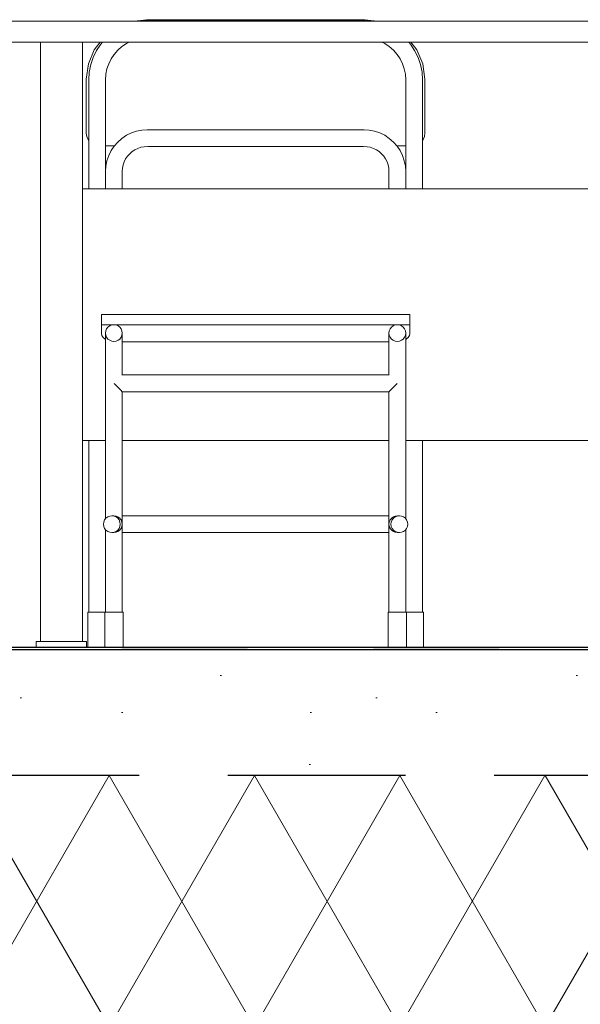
# Model space of a CAD drawing. Header units: millimetres. Extents: x -3848 to 115359, y -22918 to 12821.
# Tile 37 of 51: x 61053 to 61722, y -18341 to -17167. Entities that reach past the tile are written whole.
import ezdxf

# ---------------------------------------------------------------- set-up
doc = ezdxf.new("R2010")
doc.units = ezdxf.units.MM
doc.header["$MEASUREMENT"] = 0
doc.linetypes.add('Hidden Line', pattern=[317.5, 211.666667, -105.833333])
for name, color, linetype in [('New_1235_Vahelaed', 7, 'Continuous'), ('New_1322_Põrandapinnad', 7, 'Continuous'), ('New_1331_Sisseehitatud standardmööbel', 7, 'Continuous')]:
    doc.layers.add(name, color=color, linetype=linetype)
for name, color, linetype, lineweight in [('New_1235_Vahelaed_Pen_No__101', 252, 'Continuous', 13), ('New_1235_Vahelaed_Pen_No__41', 7, 'Continuous', 25), ('New_1322_Põrandapinnad_Pen_No__101', 252, 'Continuous', 13), ('New_1322_Põrandapinnad_Pen_No__41', 7, 'Continuous', 25), ('New_1331_Sisseehitatud standardmööbel_Pen_No__101', 252, 'Continuous', 13)]:
    doc.layers.add(name, color=color, linetype=linetype, lineweight=lineweight)

# ---------------------------------------------------------------- blocks, each defined once
blk = doc.blocks.new('Section Element_773_2', base_point=(-4225, -17918.5))
at = {"layer": 'New_1235_Vahelaed_Pen_No__101', "linetype": 'Continuous', "lineweight": 13}
h = blk.add_hatch(dxfattribs=at)
h.set_pattern_fill('Lightweight_Concrete_0002', color=252, style=0, pattern_type=2)
h.set_pattern_definition([(0, (-4225, -17918.5), (0, 779.423), [48.75, -401.25]), (0, (-4000, -17528.8), (0, 779.423), [48.75, -401.25]), (60, (-4225, -17918.5), (-675, 389.711), [48.75, -401.25]), (60, (-3775, -17918.5), (-675, 389.711), [48.75, -401.25]), (120, (-4176.24, -17918.5), (675, 389.711), [48.75, -401.25]), (120, (-3726.24, -17918.5), (675, 389.711), [48.75, -401.25]), (0, (-4224.99, -17843.48), (0, 150), [0, -150, 0, -225]), (45, (-4149.99, -17843.48), (-106.06602, 106.06602), [0, -112.5, 0, -187.5])])
h.paths.add_polyline_path([(63735.6, -17918.5), (55935.6, -17918.5), (55935.6, -18068.5), (63735.6, -18068.5)])
h = blk.add_hatch(dxfattribs=at)
h.set_pattern_fill('Batt_Insulation_0002', color=252, style=0, pattern_type=2)
h.set_pattern_definition([(60, (-4224.99, -17918.48), (-129.9038, 75), []), (120, (-4224.99, -17918.48), (129.9038, 75), [])])
h.paths.add_polyline_path([(55935.6, -18068.5), (55935.6, -18368.5), (63735.6, -18368.5), (63735.6, -18068.5)])
at = {"layer": 'New_1235_Vahelaed_Pen_No__41', "color": 7, "linetype": 'Hidden Line', "lineweight": 25}
blk.add_line((63735.6, -18068.5), (55935.6, -18068.5), dxfattribs=at)
blk = doc.blocks.new('Section Element_794_2', base_point=(-4225, -17918.5))
at = {"layer": 'New_1331_Sisseehitatud standardmööbel_Pen_No__101', "color": 252, "linetype": 'Continuous', "lineweight": 13}
for p, q in [((62243, -17168.5), (61043, -17168.5)), ((62243, -17193.5), (61043, -17193.5)), ((61078, -17908.5), (61078, -17193.5)), ((61128, -17908.5), (61128, -17193.5)), ((62158, -17908.5), (62158, -17193.5)), ((62208, -17908.5), (62208, -17193.5)), ((62158, -17368.5), (61128, -17368.5)), ((61155.6, -17668.5), (61128, -17668.5)), ((61493.6, -17668.5), (61175.6, -17668.5)), ((61762.8, -17668.5), (61513.6, -17668.5)), ((62100.8, -17668.5), (61782.8, -17668.5)), ((62158, -17668.5), (62120.8, -17668.5)), ((61081.7, -17908.5), (61073, -17908.5)), ((61073, -17915.5), (61073, -17908.5)), ((61103, -17908.5), (61081.7, -17908.5)), ((61124.2, -17908.5), (61103, -17908.5)), ((61133, -17908.5), (61124.2, -17908.5)), ((61133, -17915.5), (61133, -17908.5)), ((62161.7, -17908.5), (62153, -17908.5)), ((62153, -17915.5), (62153, -17908.5)), ((62183, -17908.5), (62161.7, -17908.5)), ((62204.2, -17908.5), (62183, -17908.5)), ((62213, -17908.5), (62204.2, -17908.5)), ((62213, -17915.5), (62213, -17908.5))]:
    blk.add_line(p, q, dxfattribs=at)
blk = doc.blocks.new('Section Element_800_2', base_point=(-4225, -17918.5))
at = {"layer": 'New_1331_Sisseehitatud standardmööbel_Pen_No__101', "color": 252, "linetype": 'Continuous', "lineweight": 13}
for p, q in [((61150.6, -17518.5), (61150.6, -17530.5)), ((61518.6, -17518.5), (61150.6, -17518.5)), ((61518.6, -17518.5), (61518.6, -17530.5)), ((61150.6, -17530.5), (61150.6, -17535.3)), ((61518.6, -17530.5), (61150.6, -17530.5)), ((61150.6, -17535.3), (61150.6, -17541.5)), ((61518.6, -17535.3), (61518.6, -17530.5)), ((61518.6, -17541.5), (61518.6, -17535.3)), ((61150.6, -17541.5), (61151.1, -17543.5)), ((61151.1, -17543.5), (61151.9, -17544.5)), ((61151.9, -17544.5), (61152.6, -17545.7)), ((61152.6, -17545.7), (61155, -17547.9)), ((61155, -17547.9), (61155.6, -17548.2)), ((61155.6, -17541), (61155.6, -17540.5)), ((61155.6, -17542.5), (61155.6, -17541)), ((61155.6, -17545.1), (61155.6, -17542.5)), ((61155.6, -17548.5), (61155.6, -17545.1)), ((61155.6, -17552.9), (61155.6, -17548.5)), ((61175.6, -17541), (61175.6, -17540.5)), ((61175.6, -17542.5), (61175.6, -17541)), ((61175.6, -17545.1), (61175.6, -17542.5)), ((61175.6, -17548.5), (61175.6, -17545.1)), ((61175.6, -17552.9), (61175.6, -17548.5)), ((61175.6, -17551), (61493.6, -17551)), ((61493.6, -17541), (61493.6, -17540.5)), ((61493.6, -17542.5), (61493.6, -17541)), ((61493.6, -17545.1), (61493.6, -17542.5)), ((61493.6, -17548.5), (61493.6, -17545.1)), ((61493.6, -17552.9), (61493.6, -17548.5)), ((61513.6, -17541), (61513.6, -17540.5)), ((61513.6, -17542.5), (61513.6, -17541)), ((61513.6, -17545.1), (61513.6, -17542.5)), ((61513.6, -17548.5), (61513.6, -17545.1)), ((61513.6, -17548.2), (61514.2, -17547.9)), ((61513.6, -17552.9), (61513.6, -17548.5)), ((61514.2, -17547.9), (61516.6, -17545.7)), ((61516.6, -17545.7), (61517.3, -17544.5)), ((61517.3, -17544.5), (61518.1, -17543.5)), ((61518.1, -17543.5), (61518.6, -17541.5)), ((61155.6, -17558.1), (61155.6, -17552.9)), ((61155.6, -17564), (61155.6, -17558.1)), ((61175.6, -17558.1), (61175.6, -17552.9)), ((61175.6, -17564), (61175.6, -17558.1)), ((61493.6, -17558.1), (61493.6, -17552.9)), ((61493.6, -17564), (61493.6, -17558.1)), ((61513.6, -17558.1), (61513.6, -17552.9)), ((61513.6, -17564), (61513.6, -17558.1)), ((61155.6, -17570.5), (61155.6, -17564)), ((61155.6, -17577.5), (61155.6, -17570.5)), ((61175.6, -17570.5), (61175.6, -17564)), ((61175.6, -17577.5), (61175.6, -17570.5)), ((61493.6, -17570.5), (61493.6, -17564)), ((61493.6, -17577.5), (61493.6, -17570.5)), ((61513.6, -17570.5), (61513.6, -17564)), ((61513.6, -17577.5), (61513.6, -17570.5)), ((61155.6, -17585), (61155.6, -17577.5)), ((61155.6, -17592.7), (61155.6, -17585)), ((61175.6, -17585), (61175.6, -17577.5)), ((61175.6, -17590.6), (61175.6, -17585)), ((61493.6, -17585), (61493.6, -17577.5)), ((61493.6, -17590.6), (61493.6, -17585)), ((61513.6, -17585), (61513.6, -17577.5)), ((61513.6, -17592.7), (61513.6, -17585)), ((61155.6, -17600.5), (61155.6, -17592.7)), ((61175.6, -17590.5), (61493.6, -17590.5)), ((61513.6, -17600.5), (61513.6, -17592.7)), ((61155.6, -17762.1), (61155.6, -17600.5)), ((61168.2, -17603.1), (61165.9, -17600.8)), ((61170.6, -17605.5), (61168.2, -17603.1)), ((61172.6, -17607.6), (61170.6, -17605.5)), ((61174.2, -17609.1), (61172.6, -17607.6)), ((61175.2, -17610.1), (61174.2, -17609.1)), ((61175.6, -17610.5), (61175.2, -17610.1)), ((61175.6, -17610.5), (61493.6, -17610.5)), ((61175.6, -17873.5), (61175.6, -17610.5)), ((61493.9, -17610.1), (61493.6, -17610.5)), ((61493.6, -17873.5), (61493.6, -17610.5)), ((61494.9, -17609.1), (61493.9, -17610.1)), ((61496.5, -17607.6), (61494.9, -17609.1)), ((61498.6, -17605.5), (61496.5, -17607.6)), ((61501, -17603.1), (61498.6, -17605.5)), ((61503.2, -17600.8), (61501, -17603.1)), ((61513.6, -17762.1), (61513.6, -17600.5)), ((61165.4, -17758.5), (61163.2, -17758.5)), ((61165.4, -17758.5), (61165.6, -17758.5)), ((61168, -17758.8), (61165.6, -17758.5)), ((61168, -17758.8), (61168.2, -17758.9)), ((61170.4, -17759.8), (61168.2, -17758.9)), ((61170.4, -17759.8), (61170.6, -17760)), ((61172.5, -17761.4), (61170.6, -17760)), ((61172.5, -17761.4), (61172.6, -17761.6)), ((61174.1, -17763.5), (61172.6, -17761.6)), ((61495, -17763.5), (61496.5, -17761.6)), ((61496.6, -17761.4), (61496.5, -17761.6)), ((61496.6, -17761.4), (61498.6, -17760)), ((61498.7, -17759.8), (61498.6, -17760)), ((61498.7, -17759.8), (61501, -17758.9)), ((61501.2, -17758.8), (61501, -17758.9)), ((61501.2, -17758.8), (61503.6, -17758.5)), ((61503.8, -17758.5), (61503.6, -17758.5)), ((61506, -17758.5), (61503.8, -17758.5)), ((61155.6, -17873.5), (61155.6, -17774.9)), ((61174.1, -17773.5), (61172.6, -17775.4)), ((61174.1, -17763.5), (61174.2, -17763.7)), ((61174.2, -17773.3), (61174.1, -17773.5)), ((61175.2, -17765.9), (61174.2, -17763.7)), ((61175.2, -17771.1), (61174.2, -17773.3)), ((61175.2, -17765.9), (61175.2, -17766.3)), ((61175.6, -17768.4), (61175.2, -17766.3)), ((61175.6, -17768.6), (61175.2, -17770.7)), ((61175.2, -17770.7), (61175.2, -17771.1)), ((61493.6, -17768.4), (61493.9, -17766.3)), ((61493.9, -17770.7), (61493.6, -17768.6)), ((61494, -17765.9), (61493.9, -17766.3)), ((61494, -17771.1), (61493.9, -17770.7)), ((61494, -17765.9), (61494.9, -17763.7)), ((61494.9, -17773.3), (61494, -17771.1)), ((61495, -17763.5), (61494.9, -17763.7)), ((61495, -17773.5), (61494.9, -17773.3)), ((61496.5, -17775.4), (61495, -17773.5)), ((61513.6, -17873.5), (61513.6, -17774.9)), ((61165.4, -17778.5), (61163.2, -17778.5)), ((61165.6, -17778.5), (61165.4, -17778.5)), ((61168, -17778.1), (61165.6, -17778.5)), ((61168.2, -17778.1), (61168, -17778.1)), ((61170.4, -17777.1), (61168.2, -17778.1)), ((61170.6, -17777), (61170.4, -17777.1)), ((61172.5, -17775.6), (61170.6, -17777)), ((61172.6, -17775.4), (61172.5, -17775.6)), ((61496.6, -17775.6), (61496.5, -17775.4)), ((61498.6, -17777), (61496.6, -17775.6)), ((61498.7, -17777.1), (61498.6, -17777)), ((61501, -17778.1), (61498.7, -17777.1)), ((61501.2, -17778.1), (61501, -17778.1)), ((61503.6, -17778.5), (61501.2, -17778.1)), ((61503.8, -17778.5), (61503.6, -17778.5)), ((61506, -17778.5), (61503.8, -17778.5)), ((61154.9, -17873.5), (61154.6, -17873.5)), ((61154.6, -17915.5), (61154.6, -17873.5)), ((61156, -17873.5), (61154.9, -17873.5)), ((61157.8, -17873.5), (61156, -17873.5)), ((61160.1, -17873.5), (61157.8, -17873.5)), ((61162.7, -17873.5), (61160.1, -17873.5)), ((61165.6, -17873.5), (61162.7, -17873.5)), ((61168.4, -17873.5), (61165.6, -17873.5)), ((61171.1, -17873.5), (61168.4, -17873.5)), ((61173.4, -17873.5), (61171.1, -17873.5)), ((61175.1, -17873.5), (61173.4, -17873.5)), ((61176.2, -17873.5), (61175.1, -17873.5)), ((61176.6, -17873.5), (61176.2, -17873.5)), ((61176.6, -17915.5), (61176.6, -17873.5)), ((61492.9, -17873.5), (61492.6, -17873.5)), ((61492.6, -17915.5), (61492.6, -17873.5)), ((61494, -17873.5), (61492.9, -17873.5)), ((61495.8, -17873.5), (61494, -17873.5)), ((61498.1, -17873.5), (61495.8, -17873.5)), ((61500.7, -17873.5), (61498.1, -17873.5)), ((61503.6, -17873.5), (61500.7, -17873.5)), ((61506.4, -17873.5), (61503.6, -17873.5)), ((61509.1, -17873.5), (61506.4, -17873.5)), ((61511.4, -17873.5), (61509.1, -17873.5)), ((61513.1, -17873.5), (61511.4, -17873.5)), ((61514.2, -17873.5), (61513.1, -17873.5)), ((61514.6, -17873.5), (61514.2, -17873.5)), ((61514.6, -17915.5), (61514.6, -17873.5))]:
    blk.add_line(p, q, dxfattribs=at)
at = {"layer": 'New_1331_Sisseehitatud standardmööbel_Pen_No__101', "color": 252, "linetype": 'Continuous', "lineweight": 13, "flags": 128}
for points in [[(61155.6, -17540.5), (61155.9, -17543.1), (61156.9, -17545.5), (61158.5, -17547.6), (61160.6, -17549.1), (61163, -17550.1), (61165.6, -17550.5), (61168.2, -17550.1), (61170.6, -17549.1), (61172.6, -17547.6), (61174.2, -17545.5), (61175.2, -17543.1), (61175.6, -17540.5), (61175.2, -17537.9), (61174.2, -17535.5), (61172.6, -17533.4), (61170.6, -17531.8), (61168.2, -17530.8), (61165.6, -17530.5), (61163, -17530.8), (61160.6, -17531.8), (61158.5, -17533.4), (61156.9, -17535.5), (61155.9, -17537.9)], [(61493.6, -17540.5), (61493.9, -17543.1), (61494.9, -17545.5), (61496.5, -17547.6), (61498.6, -17549.1), (61501, -17550.1), (61503.6, -17550.5), (61506.2, -17550.1), (61508.6, -17549.1), (61510.6, -17547.6), (61512.2, -17545.5), (61513.2, -17543.1), (61513.6, -17540.5), (61513.2, -17537.9), (61512.2, -17535.5), (61510.6, -17533.4), (61508.6, -17531.8), (61506.2, -17530.8), (61503.6, -17530.5), (61501, -17530.8), (61498.6, -17531.8), (61496.5, -17533.4), (61494.9, -17535.5), (61493.9, -17537.9)], [(61153.2, -17768.5), (61153.5, -17771.1), (61154.5, -17773.5), (61156.1, -17775.6), (61158.2, -17777.1), (61160.6, -17778.1), (61163.2, -17778.5), (61165.7, -17778.1), (61168.2, -17777.1), (61170.2, -17775.6), (61171.8, -17773.5), (61172.8, -17771.1), (61173.2, -17768.5), (61172.8, -17765.9), (61171.8, -17763.5), (61170.2, -17761.4), (61168.2, -17759.8), (61165.7, -17758.8), (61163.2, -17758.5), (61160.6, -17758.8), (61158.2, -17759.8), (61156.1, -17761.4), (61154.5, -17763.5), (61153.5, -17765.9)], [(61496, -17768.5), (61496.3, -17771.1), (61497.3, -17773.5), (61498.9, -17775.6), (61501, -17777.1), (61503.4, -17778.1), (61506, -17778.5), (61508.6, -17778.1), (61511, -17777.1), (61513.1, -17775.6), (61514.6, -17773.5), (61515.6, -17771.1), (61516, -17768.5), (61515.6, -17765.9), (61514.6, -17763.5), (61513.1, -17761.4), (61511, -17759.8), (61508.6, -17758.8), (61506, -17758.5), (61503.4, -17758.8), (61501, -17759.8), (61498.9, -17761.4), (61497.3, -17763.5), (61496.3, -17765.9)]]:
    blk.add_lwpolyline(points, close=True, dxfattribs=at)
blk = doc.blocks.new('Section Element_808_2', base_point=(-4225, -17918.5))
at = {"layer": 'New_1331_Sisseehitatud standardmööbel_Pen_No__101', "color": 252, "linetype": 'Continuous', "lineweight": 13}
for p, q in [((61189.6, -17168.5), (61204.4, -17166.6)), ((61197.9, -17168.5), (61203.6, -17167.7)), ((61203.6, -17167.7), (61465.5, -17167.7)), ((61204.4, -17166.6), (61464.8, -17166.6)), ((61464.8, -17166.6), (61479.5, -17168.5)), ((61465.5, -17167.7), (61471.3, -17168.5)), ((61142.2, -17202.6), (61149.3, -17193.5)), ((61144.9, -17203.4), (61150, -17195.8)), ((61150, -17195.8), (61152, -17193.5)), ((61170.2, -17203), (61175.1, -17198.7)), ((61175.1, -17198.7), (61180.6, -17195.1)), ((61180.6, -17195.1), (61183.9, -17193.5)), ((61485.2, -17193.5), (61488.6, -17195.1)), ((61488.6, -17195.1), (61494, -17198.7)), ((61494, -17198.7), (61498.9, -17203)), ((61517.1, -17193.5), (61519.1, -17195.8)), ((61519.1, -17195.8), (61524.2, -17203.4)), ((61519.8, -17193.5), (61526.9, -17202.6)), ((61135.1, -17219.4), (61142.2, -17202.6)), ((61140.9, -17211.5), (61144.9, -17203.4)), ((61162.3, -17213.3), (61165.9, -17207.9)), ((61165.9, -17207.9), (61170.2, -17203)), ((61498.9, -17203), (61503.2, -17207.9)), ((61503.2, -17207.9), (61506.9, -17213.3)), ((61524.2, -17203.4), (61528.3, -17211.5)), ((61526.9, -17202.6), (61534, -17219.4)), ((61132.7, -17237.4), (61135.1, -17219.4)), ((61136.1, -17229.1), (61137.9, -17220.2)), ((61137.9, -17220.2), (61140.9, -17211.5)), ((61157.3, -17225.3), (61159.4, -17219.2)), ((61159.4, -17219.2), (61162.3, -17213.3)), ((61506.9, -17213.3), (61509.7, -17219.2)), ((61509.7, -17219.2), (61511.8, -17225.3)), ((61528.3, -17211.5), (61531.2, -17220.2)), ((61531.2, -17220.2), (61533, -17229.1)), ((61534, -17219.4), (61536.4, -17237.4)), ((61135.6, -17238.2), (61136.1, -17229.1)), ((61155.6, -17238.2), (61156, -17231.7)), ((61156, -17231.7), (61157.3, -17225.3)), ((61511.8, -17225.3), (61513.1, -17231.7)), ((61513.1, -17231.7), (61513.6, -17238.2)), ((61533, -17229.1), (61533.6, -17238.2)), ((61132.7, -17302.1), (61132.7, -17237.4)), ((61135.6, -17368.5), (61135.6, -17238.2)), ((61155.6, -17347.3), (61155.6, -17238.2)), ((61513.6, -17347.3), (61513.6, -17238.2)), ((61533.6, -17368.5), (61533.6, -17238.2)), ((61536.4, -17237.4), (61536.4, -17302.1)), ((61133.2, -17305.9), (61132.7, -17302.1)), ((61175.1, -17308.2), (61180.6, -17304.5)), ((61180.6, -17304.5), (61186.4, -17301.7)), ((61186.4, -17301.7), (61192.6, -17299.6)), ((61192.6, -17299.6), (61199, -17298.3)), ((61199, -17298.3), (61205.2, -17297.9)), ((61205.2, -17297.9), (61463.9, -17297.9)), ((61463.9, -17297.9), (61470.1, -17298.3)), ((61470.1, -17298.3), (61476.5, -17299.6)), ((61476.5, -17299.6), (61482.7, -17301.7)), ((61482.7, -17301.7), (61488.6, -17304.5)), ((61488.6, -17304.5), (61494, -17308.2)), ((61536.4, -17302.1), (61535.9, -17305.9)), ((61134.7, -17309.5), (61133.2, -17305.9)), ((61135.6, -17310.6), (61134.7, -17309.5)), ((61165.9, -17317.4), (61170.2, -17312.5)), ((61170.2, -17312.5), (61175.1, -17308.2)), ((61494, -17308.2), (61498.9, -17312.5)), ((61498.9, -17312.5), (61503.3, -17317.4)), ((61534.4, -17309.5), (61533.6, -17310.6)), ((61535.9, -17305.9), (61534.4, -17309.5)), ((61166.2, -17317), (61155.6, -17317)), ((61159.4, -17328.6), (61162.3, -17322.8)), ((61162.3, -17322.8), (61165.9, -17317.4)), ((61181.8, -17329.5), (61184.4, -17326.6)), ((61184.4, -17326.6), (61187.3, -17324)), ((61187.3, -17324), (61190.6, -17321.8)), ((61190.6, -17321.8), (61194.1, -17320.1)), ((61194.1, -17320.1), (61197.8, -17318.8)), ((61197.8, -17318.8), (61201.7, -17318.1)), ((61201.7, -17318.1), (61205.9, -17317.8)), ((61205.9, -17317.8), (61463.2, -17317.8)), ((61463.2, -17317.8), (61467.5, -17318.1)), ((61467.5, -17318.1), (61471.3, -17318.8)), ((61471.3, -17318.8), (61475, -17320.1)), ((61475, -17320.1), (61478.6, -17321.8)), ((61478.6, -17321.8), (61481.8, -17324)), ((61481.8, -17324), (61484.8, -17326.6)), ((61484.8, -17326.6), (61487.4, -17329.5)), ((61513.6, -17317), (61503, -17317)), ((61503.3, -17317.4), (61506.9, -17322.8)), ((61506.9, -17322.8), (61509.8, -17328.6)), ((61156, -17341.2), (61157.3, -17334.8)), ((61157.3, -17334.8), (61159.4, -17328.6)), ((61175.9, -17343.8), (61176.6, -17339.9)), ((61176.6, -17339.9), (61177.9, -17336.2)), ((61177.9, -17336.2), (61179.6, -17332.7)), ((61179.6, -17332.7), (61181.8, -17329.5)), ((61487.4, -17329.5), (61489.5, -17332.7)), ((61489.5, -17332.7), (61491.3, -17336.2)), ((61491.3, -17336.2), (61492.5, -17339.9)), ((61492.5, -17339.9), (61493.3, -17343.8)), ((61509.8, -17328.6), (61511.9, -17334.8)), ((61511.9, -17334.8), (61513.2, -17341.2)), ((61155.6, -17347.7), (61156, -17341.2)), ((61155.6, -17368.5), (61155.6, -17347.7)), ((61175.6, -17347.7), (61175.9, -17343.8)), ((61175.6, -17368.5), (61175.6, -17347.7)), ((61493.3, -17343.8), (61493.6, -17347.7)), ((61493.6, -17368.5), (61493.6, -17347.7)), ((61513.2, -17341.2), (61513.6, -17347.7)), ((61513.6, -17368.5), (61513.6, -17347.7)), ((61135.6, -17873.5), (61135.6, -17668.5)), ((61533.6, -17873.5), (61533.6, -17668.5)), ((61175.6, -17758.5), (61176.3, -17758.5)), ((61176.3, -17758.5), (61178.9, -17758.5)), ((61178.9, -17758.5), (61490.2, -17758.5)), ((61490.2, -17758.5), (61492.8, -17758.5)), ((61492.8, -17758.5), (61493.6, -17758.5)), ((61175.6, -17778.5), (61176.3, -17778.5)), ((61176.3, -17778.5), (61178.9, -17778.5)), ((61178.9, -17778.5), (61490.2, -17778.5)), ((61490.2, -17778.5), (61492.8, -17778.5)), ((61492.8, -17778.5), (61493.6, -17778.5)), ((61134.9, -17873.5), (61134.6, -17873.5)), ((61134.6, -17915.5), (61134.6, -17873.5)), ((61136, -17873.5), (61134.9, -17873.5)), ((61137.8, -17873.5), (61136, -17873.5)), ((61140.1, -17873.5), (61137.8, -17873.5)), ((61142.7, -17873.5), (61140.1, -17873.5)), ((61145.6, -17873.5), (61142.7, -17873.5)), ((61148.4, -17873.5), (61145.6, -17873.5)), ((61151.1, -17873.5), (61148.4, -17873.5)), ((61153.4, -17873.5), (61151.1, -17873.5)), ((61154.6, -17873.5), (61153.4, -17873.5)), ((61515.8, -17873.5), (61514.6, -17873.5)), ((61518.1, -17873.5), (61515.8, -17873.5)), ((61520.7, -17873.5), (61518.1, -17873.5)), ((61523.6, -17873.5), (61520.7, -17873.5)), ((61526.4, -17873.5), (61523.6, -17873.5)), ((61529.1, -17873.5), (61526.4, -17873.5)), ((61531.4, -17873.5), (61529.1, -17873.5)), ((61533.1, -17873.5), (61531.4, -17873.5)), ((61534.2, -17873.5), (61533.1, -17873.5)), ((61534.6, -17873.5), (61534.2, -17873.5)), ((61534.6, -17915.5), (61534.6, -17873.5))]:
    blk.add_line(p, q, dxfattribs=at)
blk = doc.blocks.new('*X862', base_point=(-4225, -17918.5))
at = {"layer": 'New_1322_Põrandapinnad_Pen_No__101', "linetype": 'Continuous', "lineweight": 13}
for points in [[(61175, -17915.5), (61175, -17916.8), (61325, -17916.8), (61325, -17915.5)], [(61475, -17915.5), (61475, -17916.8), (61625, -17916.8), (61625, -17915.5)], [(61325, -17916.8), (61175, -17916.8), (61175, -17918.5), (61325, -17918.5)], [(61625, -17916.8), (61475, -17916.8), (61475, -17918.5), (61625, -17918.5)]]:
    blk.add_hatch(color=252, dxfattribs=at).paths.add_polyline_path(points)
blk = doc.blocks.new('Section Element_829_2', base_point=(-4225, -17918.5))
at = {"layer": 'New_1322_Põrandapinnad_Pen_No__41', "color": 7, "linetype": 'Continuous', "lineweight": 25}
for p, q in [((63730.6, -17915.5), (57280.6, -17915.5)), ((63733.6, -17918.5), (57277.6, -17918.5))]:
    blk.add_line(p, q, dxfattribs=at)
at = {"layer": 'New_1322_Põrandapinnad', "lineweight": 0}
blk.add_blockref('*X862', (-4225, -17918.5), dxfattribs=at)

msp = doc.modelspace()

# ---------------------------------------------------------------- block references
at = {"layer": 'New_1235_Vahelaed', "lineweight": 0}
msp.add_blockref('Section Element_773_2', (-4225, -17918.5), dxfattribs=at)
at = {"layer": 'New_1322_Põrandapinnad', "lineweight": 0}
msp.add_blockref('Section Element_829_2', (-4225, -17918.5), dxfattribs=at)
at = {"layer": 'New_1331_Sisseehitatud standardmööbel', "lineweight": 0}
for name in ['Section Element_794_2', 'Section Element_808_2', 'Section Element_800_2']:
    msp.add_blockref(name, (-4225, -17918.5), dxfattribs=at)

doc.saveas('drawing.dxf')
